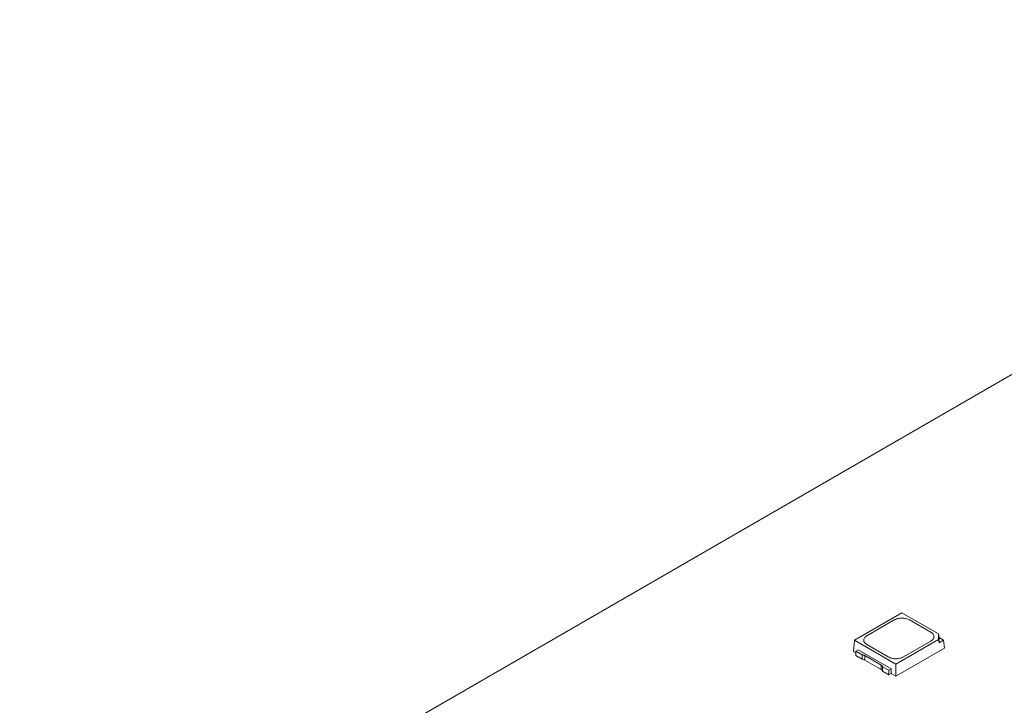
# Model space of a CAD drawing. Header units: millimetres. Extents: x -86 to 203, y 104 to 273.
# Tile 3 of 4: x 14 to 60, y 184 to 216. Entities that reach past the tile are written whole.
import ezdxf

# ---------------------------------------------------------------- set-up
doc = ezdxf.new("R2010")
doc.units = ezdxf.units.MM

msp = doc.modelspace()

# ---------------------------------------------------------------- linework, layer by layer
at = {"color": 7, "linetype": 'Continuous', "lineweight": 15}
for p, q in [((89.257, 216.111), (14.375, 172.883)), ((55.493, 188.469), (53.278, 187.191)), ((57.196, 187.486), (55.493, 188.469)), ((53.859, 187.395), (55.139, 188.134)), ((55.846, 188.134), (56.843, 187.558)), ((57.196, 187.222), (57.196, 187.486)), ((57.196, 187.486), (57.231, 187.311)), ((57.231, 187.071), (57.231, 187.311)), ((57.231, 187.311), (57.439, 187.191)), ((53.278, 187.191), (53.23, 186.66)), ((53.278, 187.191), (55.21, 186.076)), ((54.856, 186.411), (53.859, 186.987)), ((55.21, 186.076), (57.196, 187.222)), ((55.21, 185.517), (57.473, 186.824)), ((56.843, 187.15), (55.563, 186.411)), ((57.196, 187.222), (57.231, 187.071)), ((57.439, 187.191), (57.231, 187.071)), ((57.439, 187.191), (57.473, 186.824)), ((53.23, 186.66), (53.343, 186.595)), ((53.459, 186.743), (53.343, 186.677)), ((53.343, 186.677), (53.638, 186.506)), ((53.343, 186.677), (53.343, 186.472)), ((53.343, 186.472), (53.638, 186.301)), ((53.459, 186.743), (55, 185.853)), ((53.638, 186.301), (53.638, 186.506)), ((53.767, 186.473), (54.532, 186.031)), ((53.767, 186.268), (53.767, 186.473)), ((53.767, 186.268), (54.532, 185.826)), ((54.532, 185.826), (54.532, 186.031)), ((54.59, 185.957), (54.885, 185.787)), ((54.59, 185.752), (54.59, 185.957)), ((55.21, 185.517), (55.21, 186.076)), ((54.59, 185.752), (54.885, 185.582)), ((54.885, 185.787), (55, 185.853)), ((54.885, 185.582), (54.885, 185.787)), ((54.885, 185.582), (54.991, 185.643)), ((55, 185.853), (54.991, 185.644)), ((54.991, 185.644), (55.21, 185.517))]:
    msp.add_line(p, q, dxfattribs=at)
for points, knots in [([(55.139, 188.134), (55.155, 188.142), (55.187, 188.159), (55.242, 188.18), (55.31, 188.2), (55.395, 188.215), (55.492, 188.22), (55.59, 188.215), (55.684, 188.198), (55.773, 188.172), (55.822, 188.147), (55.846, 188.134)], [0, 0, 0, 0, 0.0822494, 0.165214, 0.2503144, 0.3746275, 0.5000806, 0.6226075, 0.7498484, 0.875107, 1, 1, 1, 1]), ([(53.859, 186.987), (53.845, 186.996), (53.815, 187.014), (53.78, 187.046), (53.746, 187.086), (53.72, 187.134), (53.71, 187.191), (53.719, 187.247), (53.749, 187.302), (53.794, 187.353), (53.838, 187.381), (53.859, 187.395)], [0, 0, 0, 0, 0.082249, 0.165214, 0.250314, 0.374627, 0.500081, 0.622608, 0.749848, 0.875107, 1, 1, 1, 1]), ([(56.843, 187.558), (56.858, 187.549), (56.887, 187.531), (56.923, 187.499), (56.957, 187.46), (56.983, 187.411), (56.993, 187.355), (56.983, 187.298), (56.954, 187.244), (56.909, 187.192), (56.865, 187.164), (56.843, 187.15)], [0, 0, 0, 0, 0.0822494, 0.165214, 0.2503144, 0.3746275, 0.5000806, 0.6226075, 0.7498484, 0.875107, 1, 1, 1, 1]), ([(53.638, 186.506), (53.65, 186.506), (53.674, 186.504), (53.708, 186.497), (53.74, 186.487), (53.758, 186.478), (53.767, 186.473)], [0, 0, 0, 0, 0.254275, 0.5, 0.745725, 1, 1, 1, 1]), ([(55.563, 186.411), (55.548, 186.403), (55.516, 186.386), (55.461, 186.365), (55.392, 186.346), (55.308, 186.331), (55.211, 186.325), (55.112, 186.33), (55.018, 186.347), (54.93, 186.373), (54.881, 186.399), (54.856, 186.411)], [0, 0, 0, 0, 0.082249, 0.165214, 0.250314, 0.374627, 0.500081, 0.622608, 0.749848, 0.875107, 1, 1, 1, 1]), ([(54.532, 186.031), (54.54, 186.026), (54.556, 186.016), (54.574, 185.998), (54.586, 185.978), (54.588, 185.964), (54.59, 185.957)], [0, 0, 0, 0, 0.254275, 0.5, 0.745725, 1, 1, 1, 1])]:
    msp.add_open_spline(points, degree=3, knots=knots, dxfattribs=at)
for points in [[(53.767, 186.268), (53.733, 186.287), (53.686, 186.3), (53.638, 186.301)], [(54.59, 185.752), (54.587, 185.78), (54.566, 185.807), (54.532, 185.826)]]:
    msp.add_open_spline(points, degree=3, dxfattribs=at)

doc.saveas('drawing.dxf')
